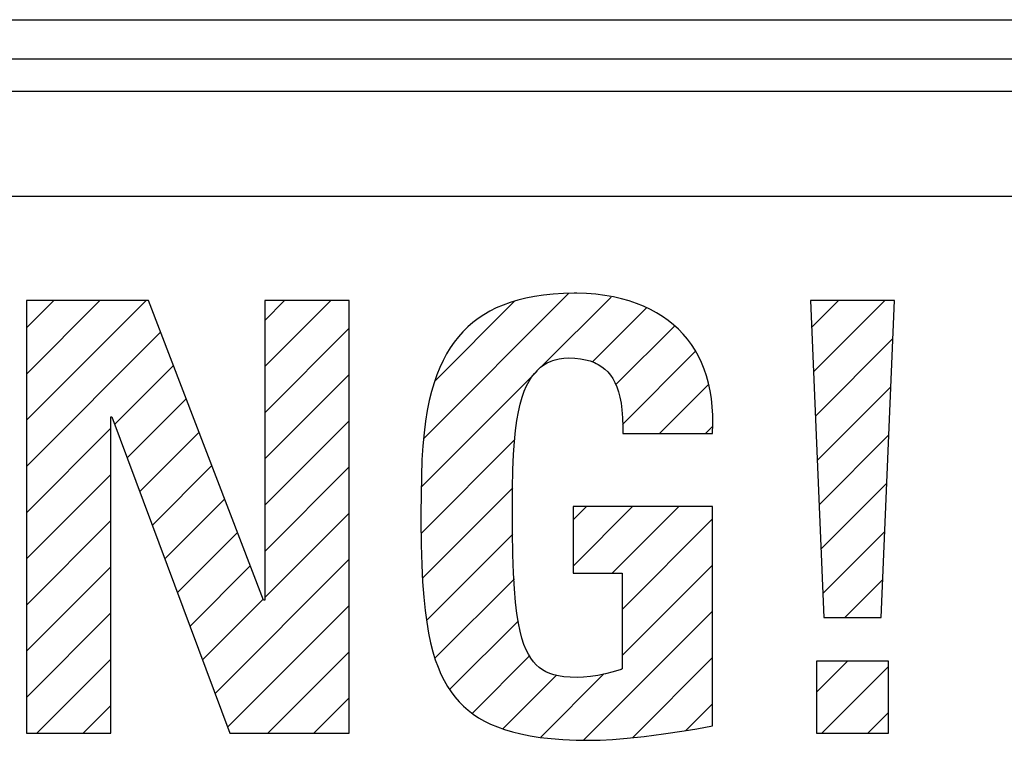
# Model space of a CAD drawing. Header units: millimetres. Extents: x -844 to -217, y -125 to 557.
# Tile 45 of 178: x -581.51 to -573.97, y 181 to 186.51. Entities that reach past the tile are written whole.
import ezdxf

# ---------------------------------------------------------------- set-up
doc = ezdxf.new("R2010")
doc.units = ezdxf.units.MM
doc.header["$LTSCALE"] = 23.1
doc.layers.add('R912005577_AM_0', color=7, linetype='CONTINUOUS')

msp = doc.modelspace()

# ---------------------------------------------------------------- linework, layer by layer
at = {"layer": 'R912005577_AM_0', "color": 7}
for p, q in [((-618.6373, 186.5143), (-549.6373, 186.5143)), ((-618.6373, 186.2143), (-549.6373, 186.2143)), ((-549.1374, 185.9643), (-618.6373, 185.9643)), ((-550.0219, 185.1625), (-602.0654, 185.1625)), ((-578.4158, 183.3122), (-577.3103, 184.4177)), ((-577.6359, 184.3837), (-577.6977, 184.3683)), ((-577.5704, 184.3966), (-577.6359, 184.3837)), ((-577.5008, 184.4069), (-577.5704, 184.3966)), ((-577.5125, 183.8619), (-576.983, 184.3915)), ((-577.427, 184.4144), (-577.5008, 184.4069)), ((-577.3487, 184.419), (-577.427, 184.4144)), ((-577.2655, 184.4206), (-577.3487, 184.419)), ((-577.2454, 184.4205), (-577.2655, 184.4206)), ((-577.171, 184.4181), (-577.2454, 184.4205)), ((-577.0996, 184.4126), (-577.171, 184.4181)), ((-577.0313, 184.4041), (-577.0996, 184.4126)), ((-576.9659, 184.3928), (-577.0313, 184.4041)), ((-576.9035, 184.3788), (-576.9659, 184.3928)), ((-576.844, 184.3622), (-576.9035, 184.3788)), ((-580.5259, 184.3656), (-581.4615, 184.3656)), ((-581.4615, 184.3656), (-581.4615, 181.0544)), ((-581.4615, 184.1556), (-581.2514, 184.3656)), ((-581.4615, 183.802), (-580.8979, 184.3656)), ((-581.4615, 183.4485), (-580.5443, 184.3656)), ((-579.6453, 182.0725), (-580.5259, 184.3656)), ((-578.9896, 184.3656), (-579.6362, 184.3656)), ((-579.6362, 184.3656), (-579.6362, 182.0725)), ((-579.6362, 184.2131), (-579.4837, 184.3656)), ((-579.6362, 183.8596), (-579.1301, 184.3656)), ((-578.9896, 181.0544), (-578.9896, 184.3656)), ((-578.3312, 183.7503), (-577.7217, 184.3599)), ((-577.8628, 184.308), (-577.9118, 184.2833)), ((-577.8109, 184.3304), (-577.8628, 184.308)), ((-577.756, 184.3505), (-577.8109, 184.3304)), ((-577.6977, 184.3683), (-577.756, 184.3505)), ((-577.1258, 183.8951), (-576.7111, 184.3098)), ((-576.7874, 184.3431), (-576.844, 184.3622)), ((-576.7337, 184.3216), (-576.7874, 184.3431)), ((-576.6826, 184.2977), (-576.7337, 184.3216)), ((-576.6343, 184.2715), (-576.6826, 184.2977)), ((-574.8136, 184.3656), (-575.4557, 184.3656)), ((-575.4557, 184.3656), (-575.3547, 181.9395)), ((-575.4471, 184.1596), (-575.241, 184.3656)), ((-575.433, 183.8201), (-574.8875, 184.3656)), ((-574.9144, 181.9395), (-574.8136, 184.3656)), ((-578.0015, 184.2274), (-578.0425, 184.1961)), ((-577.9579, 184.2565), (-578.0015, 184.2274)), ((-577.9118, 184.2833), (-577.9579, 184.2565)), ((-576.5887, 184.2432), (-576.6343, 184.2715)), ((-576.5456, 184.2126), (-576.5887, 184.2432)), ((-579.6362, 183.506), (-578.9896, 184.1526)), ((-578.0812, 184.1625), (-578.1177, 184.1265)), ((-578.0425, 184.1961), (-578.0812, 184.1625)), ((-576.9484, 183.7189), (-576.4986, 184.1688)), ((-576.5051, 184.18), (-576.5456, 184.2126)), ((-576.4671, 184.1451), (-576.5051, 184.18)), ((-581.4615, 183.0949), (-580.4329, 184.1235)), ((-578.1521, 184.0881), (-578.1845, 184.0471)), ((-578.1177, 184.1265), (-578.1521, 184.0881)), ((-576.4316, 184.1082), (-576.4671, 184.1451)), ((-576.3985, 184.069), (-576.4316, 184.1082)), ((-575.4188, 183.4807), (-574.8257, 184.0739)), ((-578.2149, 184.0033), (-578.2435, 183.9565)), ((-578.1845, 184.0471), (-578.2149, 184.0033)), ((-576.3679, 184.0277), (-576.3985, 184.069)), ((-576.3397, 183.9842), (-576.3679, 184.0277)), ((-578.2435, 183.9565), (-578.2701, 183.9066)), ((-577.3797, 183.9193), (-577.3445, 183.9238)), ((-577.3445, 183.9238), (-577.3067, 183.9254)), ((-577.3067, 183.9254), (-577.26, 183.9239)), ((-577.26, 183.9239), (-577.2175, 183.9194)), ((-576.8965, 183.4172), (-576.3368, 183.977)), ((-576.3141, 183.9386), (-576.3397, 183.9842)), ((-576.2909, 183.8906), (-576.3141, 183.9386)), ((-580.7843, 183.4186), (-580.3348, 183.8681)), ((-578.2949, 183.8533), (-578.3179, 183.7963)), ((-578.2701, 183.9066), (-578.2949, 183.8533)), ((-577.548, 183.8326), (-577.5241, 183.8541)), ((-577.5241, 183.8541), (-577.4988, 183.8727)), ((-577.4988, 183.8727), (-577.4719, 183.8885)), ((-577.4719, 183.8885), (-577.4432, 183.9015)), ((-577.4432, 183.9015), (-577.4281, 183.907)), ((-577.4281, 183.907), (-577.4125, 183.9118)), ((-577.4125, 183.9118), (-577.3797, 183.9193)), ((-577.2175, 183.9194), (-577.1788, 183.9122)), ((-577.1788, 183.9122), (-577.1435, 183.9024)), ((-577.1435, 183.9024), (-577.1113, 183.8902)), ((-577.1113, 183.8902), (-577.0963, 183.8832)), ((-577.0963, 183.8832), (-577.0819, 183.8757)), ((-577.0819, 183.8757), (-577.0552, 183.8589)), ((-577.0552, 183.8589), (-577.0308, 183.8398)), ((-576.2704, 183.8404), (-576.2909, 183.8906)), ((-579.6362, 183.1525), (-578.9896, 183.7991)), ((-578.4354, 182.939), (-577.5491, 183.8253)), ((-578.3179, 183.7963), (-578.339, 183.7352)), ((-577.6117, 183.7477), (-577.5917, 183.7797)), ((-577.5917, 183.7797), (-577.5705, 183.8078)), ((-577.5705, 183.8078), (-577.548, 183.8326)), ((-577.0308, 183.8398), (-577.0086, 183.8183)), ((-577.0086, 183.8183), (-576.9884, 183.7943)), ((-576.9884, 183.7943), (-576.9702, 183.7675)), ((-576.2524, 183.7878), (-576.2704, 183.8404)), ((-576.237, 183.7327), (-576.2524, 183.7878)), ((-578.339, 183.7352), (-578.3582, 183.6697)), ((-577.6481, 183.6705), (-577.6306, 183.7114)), ((-577.6306, 183.7114), (-577.6117, 183.7477)), ((-576.9702, 183.7675), (-576.9537, 183.7377)), ((-576.9537, 183.7377), (-576.9391, 183.7045)), ((-576.9391, 183.7045), (-576.9264, 183.6674)), ((-576.6127, 183.3475), (-576.2381, 183.7221)), ((-576.2244, 183.6752), (-576.237, 183.7327)), ((-575.4047, 183.1413), (-574.841, 183.705)), ((-578.3582, 183.6697), (-578.3755, 183.5993)), ((-577.6793, 183.5723), (-577.6644, 183.6244)), ((-577.6644, 183.6244), (-577.6481, 183.6705)), ((-576.9264, 183.6674), (-576.9155, 183.6261)), ((-576.9155, 183.6261), (-576.9067, 183.5796)), ((-576.2147, 183.6151), (-576.2244, 183.6752)), ((-580.6882, 183.1611), (-580.2367, 183.6126)), ((-578.3755, 183.5993), (-578.3909, 183.5233)), ((-577.6928, 183.5135), (-577.6793, 183.5723)), ((-576.9067, 183.5796), (-576.9, 183.5273)), ((-576.2078, 183.5523), (-576.2147, 183.6151)), ((-576.204, 183.4869), (-576.2078, 183.5523)), ((-580.8148, 183.4759), (-580.8057, 183.4759)), ((-580.8148, 181.0544), (-580.8148, 183.4759)), ((-580.8057, 183.4759), (-579.9022, 181.0544)), ((-578.3909, 183.5233), (-578.4042, 183.4411)), ((-577.7047, 183.4469), (-577.6928, 183.5135)), ((-576.9, 183.5273), (-576.8956, 183.4679)), ((-576.8956, 183.4679), (-576.8937, 183.3994)), ((-576.2033, 183.4186), (-576.204, 183.4869)), ((-579.6362, 182.7989), (-578.9896, 183.4455)), ((-578.4042, 183.4411), (-578.4154, 183.3517)), ((-577.7149, 183.3714), (-577.7047, 183.4469)), ((-576.8937, 183.3994), (-576.8939, 183.3475)), ((-576.2591, 183.3475), (-576.2069, 183.3998)), ((-576.206, 183.3475), (-576.2033, 183.4186)), ((-581.4615, 182.7414), (-580.8148, 183.3881)), ((-580.5921, 182.9036), (-580.1386, 183.3571)), ((-578.4154, 183.3517), (-578.4246, 183.2536)), ((-577.7234, 183.2852), (-577.7149, 183.3714)), ((-576.8939, 183.3475), (-576.206, 183.3475)), ((-575.3906, 182.8019), (-574.8563, 183.3361)), ((-578.4378, 182.5831), (-577.7193, 183.3016)), ((-578.4246, 183.2536), (-578.4315, 183.1449)), ((-577.7299, 183.1857), (-577.7234, 183.2852)), ((-577.7345, 183.0686), (-577.7299, 183.1857)), ((-580.4961, 182.6461), (-580.0405, 183.1017)), ((-579.6362, 182.4454), (-578.9896, 183.092)), ((-578.4315, 183.1449), (-578.4363, 183.022)), ((-581.4615, 182.3878), (-580.8148, 183.0345)), ((-578.4363, 183.022), (-578.4389, 182.8779)), ((-577.7371, 182.9255), (-577.7345, 183.0686)), ((-575.3764, 182.4625), (-574.8717, 182.9672)), ((-578.4389, 182.8779), (-578.4395, 182.7376)), ((-578.4263, 182.241), (-577.7353, 182.932)), ((-577.7378, 182.7319), (-577.7371, 182.9255)), ((-580.4, 182.3886), (-579.9424, 182.8462)), ((-579.6362, 182.0918), (-578.9896, 182.7384)), ((-578.4395, 182.7376), (-578.4394, 182.68)), ((-577.7378, 182.7008), (-577.7378, 182.7319)), ((-576.206, 182.788), (-577.2746, 182.788)), ((-577.2746, 182.788), (-577.2746, 182.2789)), ((-577.2746, 182.6856), (-577.1722, 182.788)), ((-577.2746, 182.3321), (-576.8186, 182.788)), ((-576.9742, 182.2789), (-576.4651, 182.788)), ((-576.206, 181.1094), (-576.206, 182.788)), ((-581.4615, 182.0343), (-580.8148, 182.681)), ((-578.4394, 182.68), (-578.4374, 182.4962)), ((-577.7374, 182.595), (-577.7378, 182.7008)), ((-576.8985, 182.0011), (-576.206, 182.6936)), ((-580.3039, 182.1312), (-579.8443, 182.5908)), ((-578.3953, 181.9185), (-577.7368, 182.5769)), ((-577.7347, 182.4209), (-577.7374, 182.595)), ((-575.3623, 182.123), (-574.887, 182.5983)), ((-578.4374, 182.4962), (-578.4332, 182.3429)), ((-577.7298, 182.2773), (-577.7347, 182.4209)), ((-580.0157, 181.3587), (-578.9896, 182.3849)), ((-578.4332, 182.3429), (-578.4267, 182.2111)), ((-576.8985, 181.6475), (-576.206, 182.34)), ((-581.4615, 181.6807), (-580.8148, 182.3274)), ((-580.2079, 181.8737), (-579.7462, 182.3353)), ((-577.7228, 182.1574), (-577.7298, 182.2773)), ((-577.2746, 182.2789), (-576.8985, 182.2789)), ((-576.8985, 182.2789), (-576.8985, 181.5451)), ((-578.4267, 182.2111), (-578.4183, 182.0959)), ((-578.3332, 181.627), (-577.7241, 182.2361)), ((-575.1923, 181.9395), (-574.9023, 182.2295)), ((-577.7142, 182.0563), (-577.7228, 182.1574)), ((-580.1118, 181.6162), (-579.6481, 182.0799)), ((-579.6362, 182.0725), (-579.6453, 182.0725)), ((-578.4183, 182.0959), (-578.4079, 181.9937)), ((-577.704, 181.9704), (-577.7142, 182.0563)), ((-581.4615, 181.3272), (-580.8148, 181.9739)), ((-579.9196, 181.1012), (-578.9896, 182.0313)), ((-578.4079, 181.9937), (-578.3956, 181.9023)), ((-577.6924, 181.8971), (-577.704, 181.9704)), ((-577.1907, 181.0017), (-576.206, 181.9865)), ((-578.3956, 181.9023), (-578.3816, 181.82)), ((-578.217, 181.3897), (-577.6919, 181.9148)), ((-577.6795, 181.8343), (-577.6924, 181.8971)), ((-575.3547, 181.9395), (-574.9144, 181.9395)), ((-578.3816, 181.82), (-578.3659, 181.7453)), ((-577.6655, 181.7801), (-577.6795, 181.8343)), ((-578.3659, 181.7453), (-578.3484, 181.6773)), ((-577.6503, 181.7334), (-577.6655, 181.7801)), ((-577.634, 181.6929), (-577.6503, 181.7334)), ((-579.6129, 181.0544), (-578.9896, 181.6777)), ((-578.3484, 181.6773), (-578.3294, 181.6151)), ((-577.6166, 181.6577), (-577.634, 181.6929)), ((-581.3807, 181.0544), (-580.8148, 181.6203)), ((-578.3294, 181.6151), (-578.3086, 181.558)), ((-578.0475, 181.2057), (-577.6058, 181.6473)), ((-577.598, 181.6271), (-577.6166, 181.6577)), ((-577.5782, 181.6003), (-577.598, 181.6271)), ((-577.5569, 181.577), (-577.5782, 181.6003)), ((-576.8178, 181.0211), (-576.206, 181.6329)), ((-574.8594, 181.6047), (-575.4097, 181.6047)), ((-575.4097, 181.6047), (-575.4097, 181.0544)), ((-575.4097, 181.3686), (-575.1735, 181.6047)), ((-574.8594, 181.0544), (-574.8594, 181.6047)), ((-578.3086, 181.558), (-578.2863, 181.5054)), ((-577.5341, 181.5566), (-577.5569, 181.577)), ((-577.5094, 181.5391), (-577.5341, 181.5566)), ((-577.5218, 181.0242), (-577.0385, 181.5075)), ((-577.4827, 181.524), (-577.5094, 181.5391)), ((-577.4535, 181.5112), (-577.4827, 181.524)), ((-577.4212, 181.5007), (-577.4535, 181.5112)), ((-577.0269, 181.5079), (-577.0853, 181.4958)), ((-576.9667, 181.5235), (-577.0269, 181.5079)), ((-576.9061, 181.5425), (-576.9667, 181.5235)), ((-576.8985, 181.5451), (-576.9061, 181.5425)), ((-575.3703, 181.0544), (-574.8594, 181.5653)), ((-578.2863, 181.5054), (-578.2622, 181.4568)), ((-578.2622, 181.4568), (-578.2364, 181.4117)), ((-577.8098, 181.0898), (-577.4015, 181.4981)), ((-577.3851, 181.4923), (-577.4212, 181.5007)), ((-577.3442, 181.4861), (-577.3851, 181.4923)), ((-577.2973, 181.4823), (-577.3442, 181.4861)), ((-577.2425, 181.4809), (-577.2973, 181.4823)), ((-577.1936, 181.4825), (-577.2425, 181.4809)), ((-577.1411, 181.4874), (-577.1936, 181.4825)), ((-577.0853, 181.4958), (-577.1411, 181.4874)), ((-578.2364, 181.4117), (-578.2088, 181.3699)), ((-578.2088, 181.3699), (-578.1793, 181.3309)), ((-579.2593, 181.0544), (-578.9896, 181.3242)), ((-578.1793, 181.3309), (-578.1478, 181.2946)), ((-578.1478, 181.2946), (-578.114, 181.2607)), ((-581.0271, 181.0544), (-580.8148, 181.2668)), ((-578.114, 181.2607), (-578.0962, 181.2445)), ((-578.0962, 181.2445), (-578.0778, 181.229)), ((-578.0778, 181.229), (-578.0391, 181.1994)), ((-576.4112, 181.0741), (-576.206, 181.2794)), ((-575.0167, 181.0544), (-574.8594, 181.2118)), ((-578.0391, 181.1994), (-577.9977, 181.172)), ((-577.9977, 181.172), (-577.9533, 181.1465)), ((-577.9533, 181.1465), (-577.9055, 181.1229)), ((-577.9055, 181.1229), (-577.8542, 181.1012)), ((-577.8542, 181.1012), (-577.7987, 181.0814)), ((-577.7987, 181.0814), (-577.7388, 181.0635)), ((-577.7388, 181.0635), (-577.6738, 181.0476)), ((-576.5812, 181.0487), (-576.4237, 181.0719)), ((-576.4237, 181.0719), (-576.3269, 181.0876)), ((-576.3269, 181.0876), (-576.206, 181.1094)), ((-581.4615, 181.0544), (-580.8148, 181.0544)), ((-579.9022, 181.0544), (-578.9896, 181.0544)), ((-577.6738, 181.0476), (-577.6033, 181.0336)), ((-577.6033, 181.0336), (-577.5266, 181.0219)), ((-577.5266, 181.0219), (-577.4429, 181.0124)), ((-577.4429, 181.0124), (-577.3515, 181.0053)), ((-577.3515, 181.0053), (-577.2515, 181.0009)), ((-577.2515, 181.0009), (-577.1416, 180.9994)), ((-577.1416, 180.9994), (-577.0663, 181.001)), ((-577.0663, 181.001), (-576.9732, 181.0061)), ((-576.9732, 181.0061), (-576.861, 181.0156)), ((-576.861, 181.0156), (-576.7295, 181.0297)), ((-576.7295, 181.0297), (-576.5812, 181.0487)), ((-575.4097, 181.0544), (-574.8594, 181.0544))]:
    msp.add_line(p, q, dxfattribs=at)

doc.saveas('drawing.dxf')
